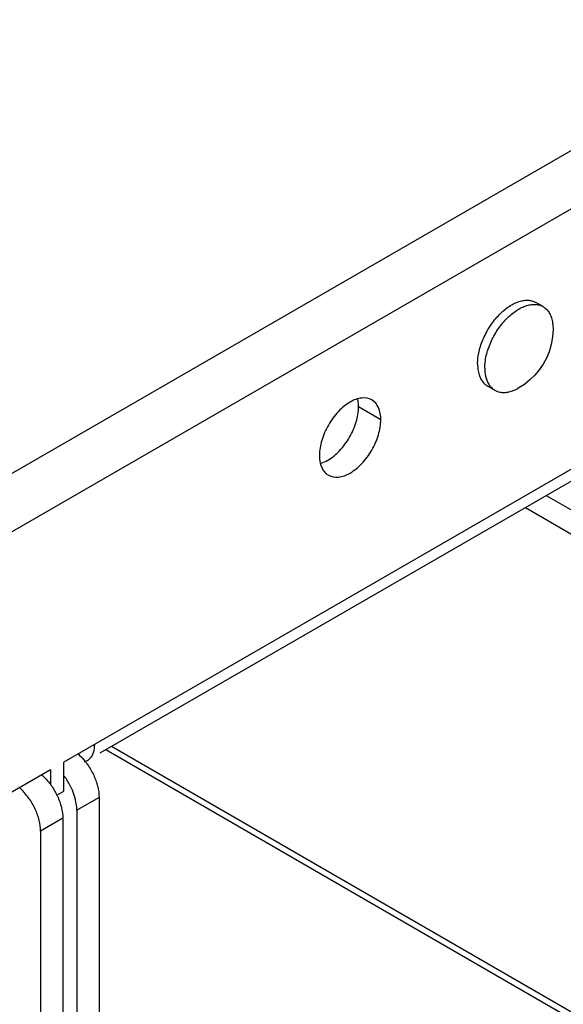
# Model space of a CAD drawing. Header units: inches. Extents: x 0 to 34, y 0 to 22.
# Tile 109 of 118: x 18.808 to 19.076, y 15.829 to 16.313. Entities that reach past the tile are written whole.
import ezdxf

# ---------------------------------------------------------------- set-up
doc = ezdxf.new("R2010")
doc.units = ezdxf.units.IN
doc.header["$LTSCALE"] = 1.87
doc.header["$MEASUREMENT"] = 0
doc.layers.get('0').update_dxf_attribs({"linetype": 'CONTINUOUS'})

msp = doc.modelspace()

# ---------------------------------------------------------------- linework, layer by layer
at = {"color": 3, "linetype": 'CONTINUOUS'}
for p, q in [((19.91611, 16.73172), (16.96288, 15.02656)), ((19.92848, 16.71028), (16.97525, 15.00512)), ((19.92848, 16.5821), (18.82982, 15.94774)), ((19.73518, 16.46457), (18.84758, 15.95208)), ((19.2836, 15.70361), (18.85043, 15.95372)), ((19.2836, 15.70688), (18.85325, 15.95535)), ((18.82328, 15.94396), (17.90121, 15.41157)), ((18.82328, 15.94396), (18.82328, 15.93662)), ((18.82982, 15.93345), (18.82982, 15.94774)), ((18.82636, 15.93146), (18.82982, 15.93345)), ((18.84714, 15.93039), (18.84714, 14.79917)), ((18.81833, 15.91375), (18.81833, 14.78253))]:
    msp.add_line(p, q, dxfattribs=at)
at = {"color": 7, "linetype": 'CONTINUOUS'}
for p, q in [((19.06567, 16.17193), (19.06213, 16.17397)), ((19.07058, 16.16149), (19.07059, 16.16083)), ((19.04192, 16.13079), (19.03838, 16.13283)), ((18.98582, 16.1162), (18.97486, 16.12252)), ((19.06728, 16.07893), (19.19574, 16.00476)), ((19.05703, 16.07301), (19.12627, 16.03303)), ((18.84714, 15.93039), (18.83618, 15.92406)), ((18.83618, 15.92406), (18.83618, 14.79284)), ((18.82929, 15.92008), (18.81833, 15.91375)), ((18.82929, 15.92008), (18.82929, 14.78886))]:
    msp.add_line(p, q, dxfattribs=at)
msp.add_lwpolyline([(19.07059, 16.16083), (19.07037, 16.15702), (19.0697, 16.15321), (19.06867, 16.14972), (19.06734, 16.1465), (19.06572, 16.14352), (19.06383, 16.14075), (19.06167, 16.13819), (19.05924, 16.13584), (19.05648, 16.13367), (19.05341, 16.13175)], dxfattribs=at)
for points, knots in [([(19.03421, 16.14985), (19.03446, 16.15094), (19.03509, 16.15313), (19.03634, 16.15635), (19.0379, 16.15951), (19.03974, 16.16253), (19.0418, 16.16535), (19.04405, 16.16791), (19.04644, 16.17015), (19.04891, 16.17202), (19.05142, 16.17349), (19.05314, 16.1742), (19.05399, 16.17446)], [0, 0, 0, 0, 0.102306, 0.2081, 0.315887, 0.424076, 0.531062, 0.635293, 0.735347, 0.830014, 0.918393, 1, 1, 1, 1]), ([(19.037, 16.14166), (19.037, 16.14266), (19.03714, 16.14473), (19.0377, 16.14787), (19.03862, 16.15109), (19.03988, 16.15431), (19.04144, 16.15747), (19.04327, 16.16049), (19.04534, 16.16331), (19.04759, 16.16587), (19.04997, 16.16811), (19.05245, 16.16998), (19.05418, 16.17099), (19.05505, 16.17142)], [0, 0, 0, 0, 0.082717, 0.170746, 0.263122, 0.358648, 0.455973, 0.553661, 0.650263, 0.744378, 0.83472, 0.920199, 1, 1, 1, 1]), ([(19.05399, 16.17446), (19.05478, 16.17471), (19.05632, 16.17506), (19.05861, 16.17513), (19.06057, 16.17473), (19.06169, 16.17423), (19.06213, 16.17397)], [0, 0, 0, 0, 0.293159, 0.563102, 0.815989, 1, 1, 1, 1]), ([(19.05505, 16.17142), (19.05585, 16.17181), (19.05679, 16.1722), (19.05777, 16.1725), (19.05789, 16.17253)], [0, 0, 0, 0, 0.876866, 1, 1, 1, 1]), ([(19.05789, 16.17253), (19.05856, 16.17272), (19.05998, 16.17302), (19.06215, 16.17309), (19.0641, 16.17269), (19.06522, 16.17218), (19.06567, 16.17193)], [0, 0, 0, 0, 0.259991, 0.542635, 0.807421, 1, 1, 1, 1]), ([(19.06567, 16.17193), (19.06582, 16.17184), (19.06655, 16.17139), (19.06776, 16.17032), (19.06902, 16.1685), (19.06993, 16.16629), (19.07044, 16.16392), (19.07057, 16.16228), (19.07058, 16.16149)], [0, 0, 0, 0, 0.042458, 0.21484, 0.396146, 0.591747, 0.804819, 1, 1, 1, 1]), ([(19.03346, 16.1437), (19.03346, 16.14471), (19.0336, 16.14677), (19.03397, 16.14881), (19.03421, 16.14985)], [0, 0, 0, 0, 0.484445, 1, 1, 1, 1]), ([(19.03346, 16.1437), (19.03346, 16.14277), (19.03357, 16.14099), (19.03412, 16.13846), (19.03503, 16.13626), (19.03629, 16.13443), (19.0375, 16.13337), (19.03823, 16.13292), (19.03838, 16.13283)], [0, 0, 0, 0, 0.223505, 0.429094, 0.617825, 0.792763, 0.959091, 1, 1, 1, 1]), ([(19.037, 16.14166), (19.037, 16.14073), (19.03709, 16.13923), (19.03737, 16.13775), (19.03751, 16.13719)], [0, 0, 0, 0, 0.618035, 1, 1, 1, 1]), ([(19.03751, 16.13719), (19.03758, 16.13692), (19.03787, 16.13589), (19.03856, 16.13422), (19.03983, 16.13239), (19.0409, 16.13145), (19.04148, 16.13106)], [0, 0, 0, 0, 0.112905, 0.428797, 0.721605, 1, 1, 1, 1]), ([(19.04192, 16.13079), (19.04236, 16.13053), (19.04348, 16.13003), (19.04544, 16.12963), (19.04773, 16.1297), (19.05015, 16.13025), (19.05204, 16.13103), (19.05312, 16.13159), (19.05341, 16.13175)], [0, 0, 0, 0, 0.128042, 0.304093, 0.492018, 0.696104, 0.91845, 1, 1, 1, 1]), ([(18.95638, 16.09482), (18.95756, 16.09519), (18.96096, 16.09681), (18.96382, 16.09921), (18.96553, 16.10101)], [0, 0, 0, 0, 0.330736, 1, 1, 1, 1]), ([(18.81892, 15.94149), (18.8192, 15.94124), (18.82094, 15.93965), (18.82247, 15.93785), (18.82361, 15.93623)], [0, 0, 0, 0, 0.156395, 1, 1, 1, 1]), ([(18.83417, 15.93351), (18.83397, 15.93399), (18.83369, 15.93464), (18.83338, 15.93529), (18.8333, 15.93546)], [0, 0, 0, 0, 0.732823, 1, 1, 1, 1]), ([(18.83618, 15.92406), (18.83618, 15.92584), (18.83572, 15.92907), (18.83471, 15.93216), (18.83417, 15.93351)], [0, 0, 0, 0, 0.54987, 1, 1, 1, 1])]:
    msp.add_open_spline(points, degree=3, knots=knots, dxfattribs=at)
for points in [[(19.04148, 16.13106), (19.04162, 16.13097), (19.04177, 16.13088), (19.04192, 16.13079)], [(18.97475, 16.12469), (18.97469, 16.12519), (18.97461, 16.1257), (18.97449, 16.1262)], [(18.97486, 16.12252), (18.97486, 16.12324), (18.97483, 16.12397), (18.97475, 16.12469)], [(18.97371, 16.11518), (18.97442, 16.11757), (18.97486, 16.12005), (18.97486, 16.12252)], [(18.97043, 16.10763), (18.97181, 16.11001), (18.97292, 16.11254), (18.97371, 16.11518)], [(18.96553, 16.10101), (18.96742, 16.10301), (18.96906, 16.10525), (18.97043, 16.10763)], [(18.8305, 15.94021), (18.8303, 15.9405), (18.83009, 15.94078), (18.82988, 15.94106)], [(18.8333, 15.93546), (18.8325, 15.93712), (18.83156, 15.93871), (18.8305, 15.94021)], [(18.82361, 15.93623), (18.82467, 15.93473), (18.82561, 15.93314), (18.82641, 15.93148)], [(18.82641, 15.93148), (18.82649, 15.93131), (18.82657, 15.93113), (18.82665, 15.93096)], [(18.82665, 15.93096), (18.82748, 15.92917), (18.82815, 15.9273), (18.82862, 15.92537)], [(18.82862, 15.92537), (18.82903, 15.92364), (18.82929, 15.92186), (18.82929, 15.92008)]]:
    msp.add_open_spline(points, degree=3, dxfattribs=at)
at = {"color": 3, "linetype": 'CONTINUOUS'}
for points in [[(18.97071, 16.12492), (18.96855, 16.12366), (18.96663, 16.12206), (18.96492, 16.12025)], [(18.97649, 16.12693), (18.97442, 16.12675), (18.97248, 16.12596), (18.97071, 16.12492)], [(18.9814, 16.12598), (18.97995, 16.12681), (18.97818, 16.12708), (18.97649, 16.12693)], [(18.96492, 16.12025), (18.96303, 16.11826), (18.96139, 16.11602), (18.96002, 16.11364)], [(18.96002, 16.11364), (18.95864, 16.11126), (18.95753, 16.10873), (18.95674, 16.10609)], [(18.98467, 16.10885), (18.98538, 16.11124), (18.98582, 16.11372), (18.98582, 16.1162)], [(18.95674, 16.10609), (18.95603, 16.1037), (18.95559, 16.10122), (18.95559, 16.09874)], [(18.95559, 16.09874), (18.95559, 16.0967), (18.95587, 16.09461), (18.95674, 16.09273)], [(18.95674, 16.09273), (18.95746, 16.09119), (18.95857, 16.08979), (18.96002, 16.08896)], [(18.83678, 15.9518), (18.83705, 15.95155), (18.83733, 15.9513), (18.83759, 15.95105)], [(18.83759, 15.95105), (18.83856, 15.95013), (18.83946, 15.94914), (18.8403, 15.9481)], [(18.83992, 15.9479), (18.84043, 15.94804), (18.84093, 15.94825), (18.84139, 15.94852)], [(18.8403, 15.9481), (18.8407, 15.94759), (18.84109, 15.94707), (18.84146, 15.94654)], [(18.84146, 15.94654), (18.84263, 15.94488), (18.84365, 15.94312), (18.84451, 15.94127)], [(18.81265, 15.92991), (18.81202, 15.9308), (18.81135, 15.93166), (18.81063, 15.93248)]]:
    msp.add_open_spline(points, degree=3, dxfattribs=at)
for points, knots in [([(18.98582, 16.1162), (18.98582, 16.11824), (18.98532, 16.12203), (18.98284, 16.12515), (18.9814, 16.12598)], [0, 0, 0, 0, 0.55078, 1, 1, 1, 1]), ([(18.96002, 16.08896), (18.96146, 16.08813), (18.96541, 16.08754), (18.97128, 16.08995), (18.97691, 16.09466), (18.98165, 16.10115), (18.98389, 16.10621), (18.98467, 16.10885)], [0, 0, 0, 0, 0.142653, 0.317519, 0.529767, 0.764885, 1, 1, 1, 1]), ([(18.84139, 15.94852), (18.84185, 15.94878), (18.84321, 15.94982), (18.84472, 15.9526), (18.84502, 15.95515), (18.84502, 15.95652)], [0, 0, 0, 0, 0.172866, 0.550281, 1, 1, 1, 1]), ([(18.84451, 15.94127), (18.84534, 15.93947), (18.84661, 15.93592), (18.84714, 15.93217), (18.84714, 15.93039)], [0, 0, 0, 0, 0.526442, 1, 1, 1, 1]), ([(18.81063, 15.93248), (18.81004, 15.93315), (18.80921, 15.93402), (18.80833, 15.93483), (18.8081, 15.93504)], [0, 0, 0, 0, 0.743672, 1, 1, 1, 1]), ([(18.81833, 15.91375), (18.81833, 15.91553), (18.81779, 15.91929), (18.81583, 15.92476), (18.81382, 15.92825), (18.81265, 15.92991)], [0, 0, 0, 0, 0.307355, 0.649034, 1, 1, 1, 1])]:
    msp.add_open_spline(points, degree=3, knots=knots, dxfattribs=at)

doc.saveas('drawing.dxf')
